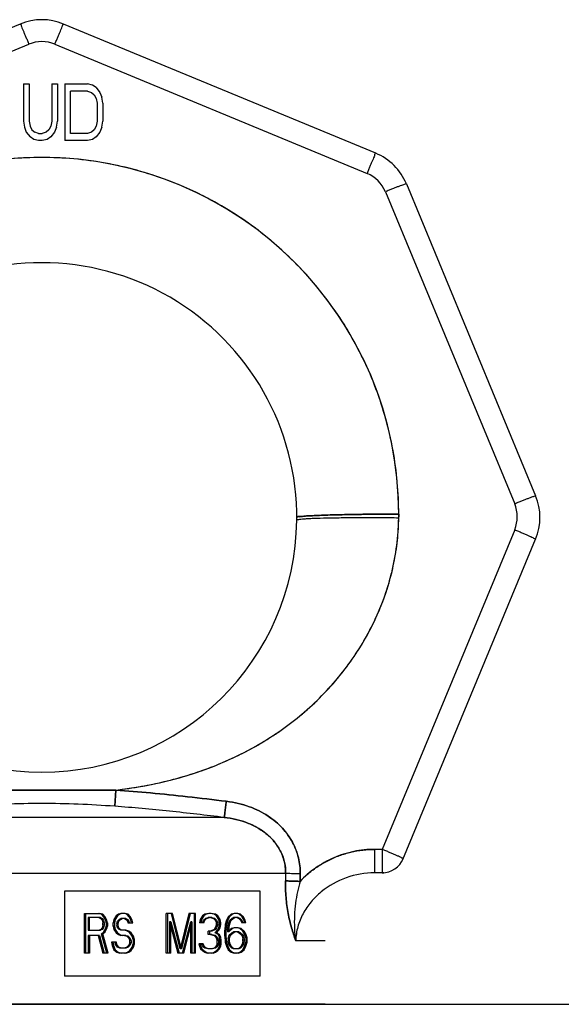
# Model space of a CAD drawing. Header units: millimetres. Extents: x 0 to 594, y 0 to 420.
# Tile 27 of 45: x 301.56 to 303.95, y 365.62 to 369.96. Entities that reach past the tile are written whole.
import ezdxf

# ---------------------------------------------------------------- set-up
doc = ezdxf.new("R2010")
doc.units = ezdxf.units.MM
doc.header["$LTSCALE"] = 32.67
doc.layers.get('0').update_dxf_attribs({"linetype": 'CONTINUOUS'})
doc.layers.add('001-M31079-X02', color=7, linetype='CONTINUOUS')

msp = doc.modelspace()

# ---------------------------------------------------------------- linework, layer by layer
at = {"color": 7, "linetype": 'Continuous'}
msp.add_line((292.99988, 365.61528), (345.14988, 365.61528), dxfattribs=at)
at = {"layer": '001-M31079-X02', "color": 9, "linetype": 'Continuous'}
for p, q in [((301.56671, 369.94456), (300.18905, 369.37391)), ((303.13572, 369.37391), (301.75806, 369.94456)), ((300.22732, 369.28482), (301.60498, 369.85547)), ((301.71979, 369.85547), (303.09745, 369.28482)), ((303.27101, 369.23861), (303.84166, 367.86095)), ((303.17863, 369.20364), (303.74927, 367.82598)), ((303.23738, 367.78013), (303.23735, 367.76858)), ((303.74927, 367.71118), (303.16457, 366.29958)), ((303.25571, 366.25499), (303.84166, 367.66961)), ((301.98367, 366.48968), (301.98886, 366.56129)), ((301.98886, 366.56129), (301.98367, 366.48968)), ((302.46733, 366.44028), (300.85744, 366.44028)), ((303.16457, 366.29958), (303.13066, 366.29958)), ((303.13066, 366.29958), (303.13066, 366.19628)), ((303.16457, 366.29958), (303.16457, 366.19628)), ((302.73794, 366.19336), (300.58682, 366.19336)), ((302.80187, 366.15821), (302.80248, 366.19089)), ((303.16457, 366.19628), (303.13066, 366.19628)), ((302.91238, 365.89628), (302.78282, 365.89628))]:
    msp.add_line(p, q, dxfattribs=at)
at = {"layer": '001-M31079-X02', "color": 7, "linetype": 'Continuous'}
for p, q in [((301.58105, 369.67978), (301.60605, 369.67978)), ((301.58105, 369.67978), (301.58105, 369.51489)), ((301.60605, 369.67978), (301.60605, 369.51489)), ((301.70605, 369.67978), (301.73105, 369.67978)), ((301.70605, 369.67978), (301.70605, 369.51489)), ((301.73105, 369.67978), (301.73105, 369.51489)), ((301.76438, 369.67978), (301.86438, 369.67978)), ((301.76438, 369.67978), (301.76438, 369.42978)), ((301.88522, 369.67446), (301.86438, 369.67978)), ((301.90188, 369.66383), (301.88522, 369.67446)), ((301.90188, 369.66383), (301.91855, 369.64255)), ((301.91855, 369.64255), (301.92688, 369.62127)), ((301.93105, 369.59468), (301.92688, 369.62127)), ((301.93105, 369.59468), (301.93105, 369.51489)), ((301.58105, 369.51489), (301.58522, 369.48829)), ((301.58522, 369.48829), (301.59355, 369.46702)), ((301.60605, 369.51489), (301.61022, 369.49361)), ((301.61022, 369.49361), (301.61855, 369.47766)), ((301.61855, 369.47766), (301.63105, 369.46702)), ((301.69355, 369.47766), (301.68105, 369.46702)), ((301.70188, 369.49361), (301.69355, 369.47766)), ((301.70605, 369.51489), (301.70188, 369.49361)), ((301.72688, 369.48829), (301.71855, 369.46702)), ((301.72688, 369.48829), (301.73105, 369.51489)), ((301.92688, 369.48829), (301.91855, 369.46702)), ((301.92688, 369.48829), (301.93105, 369.51489)), ((301.59355, 369.46702), (301.61022, 369.44574)), ((301.62688, 369.4351), (301.61022, 369.44574)), ((301.64772, 369.42978), (301.62688, 369.4351)), ((301.64772, 369.4617), (301.63105, 369.46702)), ((301.64772, 369.4617), (301.66438, 369.4617)), ((301.68105, 369.46702), (301.66438, 369.4617)), ((301.68522, 369.4351), (301.66438, 369.42978)), ((301.70188, 369.44574), (301.68522, 369.4351)), ((301.71855, 369.46702), (301.70188, 369.44574)), ((301.88522, 369.4351), (301.86438, 369.42978)), ((301.90188, 369.44574), (301.88522, 369.4351)), ((301.91855, 369.46702), (301.90188, 369.44574)), ((301.66438, 369.42978), (301.64772, 369.42978)), ((301.86438, 369.42978), (301.76438, 369.42978)), ((303.23732, 367.76281), (303.23738, 367.78013)), ((303.23729, 367.76281), (303.23737, 367.77435)), ((302.80248, 366.19089), (302.80209, 366.1582))]:
    msp.add_line(p, q, dxfattribs=at)
at = {"layer": '001-M31079-X02', "color": 6, "linetype": 'Continuous'}
for p, q in [((301.86438, 369.64787), (301.78938, 369.64787)), ((301.78938, 369.4617), (301.78938, 369.64787)), ((301.86438, 369.64787), (301.88105, 369.64255)), ((301.88105, 369.64255), (301.89355, 369.63191)), ((301.89355, 369.63191), (301.90188, 369.61595)), ((301.90188, 369.61595), (301.90605, 369.59468)), ((301.90605, 369.59468), (301.90605, 369.51489)), ((301.89355, 369.47766), (301.88105, 369.46702)), ((301.90188, 369.49361), (301.89355, 369.47766)), ((301.90605, 369.51489), (301.90188, 369.49361)), ((301.86438, 369.4617), (301.78938, 369.4617)), ((301.88105, 369.46702), (301.86438, 369.4617)), ((302.73794, 366.19336), (302.73734, 366.16068)), ((302.62568, 366.11528), (301.76238, 366.11528)), ((301.76238, 366.11528), (301.76238, 365.74028)), ((302.62568, 365.74028), (302.62568, 366.11528)), ((301.85086, 366.01653), (301.91873, 366.01653)), ((301.85086, 365.84153), (301.85086, 366.01653)), ((301.85664, 365.84153), (301.85664, 366.01653)), ((301.92131, 365.99792), (301.86639, 365.99792)), ((301.86639, 365.99792), (301.86639, 365.94207)), ((301.87216, 365.94207), (301.87216, 365.99792)), ((301.92589, 366.01281), (301.91295, 366.01653)), ((301.91554, 365.99792), (301.9233, 365.99419)), ((301.93166, 366.01281), (301.91873, 366.01653)), ((301.92131, 365.99792), (301.92907, 365.99419)), ((301.93166, 366.01281), (301.92589, 366.01281)), ((301.93624, 366.00164), (301.92589, 366.01281)), ((301.94201, 366.00164), (301.93166, 366.01281)), ((301.94201, 366.00164), (301.93624, 366.00164)), ((301.944, 365.98675), (301.93624, 366.00164)), ((301.94977, 365.98675), (301.94201, 366.00164)), ((301.99057, 366.00536), (301.98022, 365.99047)), ((301.99634, 366.00536), (301.98599, 365.99047)), ((302.00092, 366.01281), (301.99057, 366.00536)), ((301.99634, 366.00536), (301.99057, 366.00536)), ((302.00669, 366.01281), (301.99634, 366.00536)), ((302.01126, 366.01653), (302.00092, 366.01281)), ((302.00669, 366.01281), (302.00092, 366.01281)), ((302.01704, 366.01653), (302.00669, 366.01281)), ((302.02997, 366.01653), (302.01126, 366.01653)), ((302.03714, 366.01281), (302.0242, 366.01653)), ((302.04291, 366.01281), (302.02997, 366.01653)), ((302.04291, 366.01281), (302.03714, 366.01281)), ((302.04748, 366.00164), (302.03714, 366.01281)), ((302.05326, 366.00164), (302.04291, 366.01281)), ((302.05326, 366.00164), (302.04748, 366.00164)), ((302.05525, 365.98675), (302.04748, 366.00164)), ((302.06102, 365.98675), (302.05326, 366.00164)), ((302.23953, 366.01653), (302.21047, 366.01653)), ((302.21047, 365.84153), (302.21047, 366.01653)), ((302.21624, 366.01653), (302.21624, 365.84153)), ((302.27256, 365.86015), (302.23376, 366.01653)), ((302.27834, 365.86015), (302.23953, 366.01653)), ((302.31137, 366.01653), (302.27256, 365.86015)), ((302.31714, 366.01653), (302.27834, 365.86015)), ((302.34043, 366.01653), (302.31137, 366.01653)), ((302.33465, 366.01653), (302.33465, 365.84153)), ((302.34043, 365.84153), (302.34043, 366.01653)), ((302.37087, 366.00536), (302.36053, 365.99047)), ((302.37665, 366.00536), (302.3663, 365.99047)), ((302.38122, 366.01281), (302.37087, 366.00536)), ((302.37665, 366.00536), (302.37087, 366.00536)), ((302.38699, 366.01281), (302.37665, 366.00536)), ((302.39933, 366.01653), (302.38122, 366.01281)), ((302.38699, 366.01281), (302.38122, 366.01281)), ((302.38381, 365.99419), (302.39675, 365.99792)), ((302.4051, 366.01653), (302.38699, 366.01281)), ((302.38958, 365.99419), (302.40252, 365.99792)), ((302.41287, 365.99792), (302.39675, 365.99792)), ((302.41028, 366.01653), (302.39933, 366.01653)), ((302.42262, 366.01281), (302.40451, 366.01653)), ((302.40709, 365.99792), (302.42003, 365.99419)), ((302.42839, 366.01281), (302.41028, 366.01653)), ((302.41287, 365.99792), (302.4258, 365.99419)), ((302.42839, 366.01281), (302.42262, 366.01281)), ((302.43296, 366.00536), (302.42262, 366.01281)), ((302.43874, 366.00536), (302.42839, 366.01281)), ((302.43874, 366.00536), (302.43296, 366.00536)), ((302.44331, 365.99047), (302.43296, 366.00536)), ((302.44908, 365.99047), (302.43874, 366.00536)), ((302.48471, 366.00164), (302.47695, 365.98675)), ((302.49048, 366.00164), (302.48272, 365.98675)), ((302.49764, 366.01281), (302.48471, 366.00164)), ((302.49048, 366.00164), (302.48471, 366.00164)), ((302.50341, 366.01281), (302.49048, 366.00164)), ((302.51058, 366.01653), (302.49764, 366.01281)), ((302.50341, 366.01281), (302.49764, 366.01281)), ((302.50023, 365.99419), (302.50799, 365.99792)), ((302.51635, 366.01653), (302.50341, 366.01281)), ((302.506, 365.99419), (302.51376, 365.99792)), ((302.52929, 365.99792), (302.50799, 365.99792)), ((302.5267, 366.01653), (302.51058, 366.01653)), ((302.53386, 366.01281), (302.52093, 366.01653)), ((302.52351, 365.99792), (302.53127, 365.99419)), ((302.53963, 366.01281), (302.5267, 366.01653)), ((302.52929, 365.99792), (302.53705, 365.99419)), ((302.53963, 366.01281), (302.53386, 366.01281)), ((302.5468, 366.00164), (302.53386, 366.01281)), ((302.55257, 366.00164), (302.53963, 366.01281)), ((302.55257, 366.00164), (302.5468, 366.00164)), ((302.55456, 365.98675), (302.5468, 366.00164)), ((302.56033, 365.98675), (302.55257, 366.00164)), ((301.92907, 365.99419), (301.9233, 365.99419)), ((301.9233, 365.99419), (301.92848, 365.98675)), ((301.93425, 365.98675), (301.92848, 365.98675)), ((301.92848, 365.98675), (301.93106, 365.97558)), ((301.93106, 365.96441), (301.92848, 365.95324)), ((301.92907, 365.99419), (301.93425, 365.98675)), ((301.93684, 365.97558), (301.93106, 365.97558)), ((301.93106, 365.96441), (301.93106, 365.97558)), ((301.93684, 365.96441), (301.93106, 365.96441)), ((301.93425, 365.98675), (301.93684, 365.97558)), ((301.93684, 365.96441), (301.93425, 365.95324)), ((301.93684, 365.97558), (301.93684, 365.96441)), ((301.94977, 365.98675), (301.944, 365.98675)), ((301.94659, 365.97558), (301.944, 365.98675)), ((301.944, 365.94951), (301.94659, 365.96068)), ((301.95236, 365.97558), (301.94659, 365.97558)), ((301.94659, 365.97558), (301.94659, 365.96068)), ((301.95236, 365.96068), (301.94659, 365.96068)), ((301.95236, 365.97558), (301.94977, 365.98675)), ((301.94977, 365.94951), (301.95236, 365.96068)), ((301.95236, 365.97558), (301.95236, 365.96068)), ((301.98022, 365.99047), (301.97763, 365.97558)), ((301.9834, 365.97558), (301.97763, 365.97558)), ((301.97763, 365.96068), (301.97763, 365.97558)), ((301.9834, 365.96068), (301.97763, 365.96068)), ((301.97763, 365.96068), (301.98022, 365.94579)), ((301.98599, 365.99047), (301.98022, 365.99047)), ((301.98599, 365.99047), (301.9834, 365.97558)), ((301.9834, 365.97558), (301.9834, 365.96068)), ((301.9834, 365.96068), (301.98599, 365.94579)), ((301.99316, 365.97185), (301.99574, 365.98302)), ((301.99893, 365.97185), (301.99316, 365.97185)), ((301.99316, 365.97185), (301.99316, 365.96441)), ((301.99893, 365.96441), (301.99316, 365.96441)), ((301.99574, 365.95324), (301.99316, 365.96441)), ((301.99574, 365.98302), (302.0035, 365.99047)), ((302.00151, 365.98302), (301.99574, 365.98302)), ((301.99893, 365.97185), (302.00151, 365.98302)), ((301.99893, 365.96441), (301.99893, 365.97185)), ((302.00151, 365.95324), (301.99893, 365.96441)), ((302.00151, 365.98302), (302.00928, 365.99047)), ((302.0035, 365.99047), (302.01126, 365.99419)), ((302.00928, 365.99047), (302.0035, 365.99047)), ((302.00928, 365.99047), (302.01704, 365.99419)), ((302.03256, 365.99419), (302.01126, 365.99419)), ((302.02679, 365.99419), (302.03455, 365.99047)), ((302.03256, 365.99419), (302.04032, 365.99047)), ((302.04032, 365.99047), (302.03455, 365.99047)), ((302.03455, 365.99047), (302.03972, 365.98302)), ((302.0455, 365.98302), (302.03972, 365.98302)), ((302.03972, 365.98302), (302.04231, 365.97558)), ((302.04032, 365.99047), (302.0455, 365.98302)), ((302.04231, 365.97558), (302.0636, 365.97558)), ((302.0455, 365.98302), (302.04808, 365.97558)), ((302.06102, 365.98675), (302.05525, 365.98675)), ((302.05783, 365.97558), (302.05525, 365.98675)), ((302.0636, 365.97558), (302.06102, 365.98675)), ((302.23177, 365.9793), (302.226, 365.9793)), ((302.226, 365.9793), (302.226, 365.84153)), ((302.226, 365.9793), (302.26222, 365.84153)), ((302.23177, 365.84153), (302.23177, 365.9793)), ((302.23177, 365.9793), (302.26799, 365.84153)), ((302.28291, 365.84153), (302.31913, 365.9793)), ((302.28868, 365.84153), (302.3249, 365.9793)), ((302.3249, 365.9793), (302.31913, 365.9793)), ((302.31913, 365.84153), (302.31913, 365.9793)), ((302.3249, 365.9793), (302.3249, 365.84153)), ((302.36053, 365.99047), (302.35794, 365.97558)), ((302.37665, 365.97558), (302.35794, 365.97558)), ((302.3663, 365.99047), (302.36053, 365.99047)), ((302.3663, 365.99047), (302.36371, 365.97558)), ((302.37087, 365.97558), (302.37605, 365.98675)), ((302.37605, 365.98675), (302.38381, 365.99419)), ((302.38182, 365.98675), (302.37605, 365.98675)), ((302.37665, 365.97558), (302.38182, 365.98675)), ((302.38182, 365.98675), (302.38958, 365.99419)), ((302.38958, 365.99419), (302.38381, 365.99419)), ((302.4258, 365.99419), (302.42003, 365.99419)), ((302.42003, 365.99419), (302.42779, 365.98675)), ((302.4258, 365.99419), (302.43356, 365.98675)), ((302.43356, 365.98675), (302.42779, 365.98675)), ((302.42779, 365.98675), (302.43296, 365.97558)), ((302.43296, 365.96813), (302.42779, 365.95324)), ((302.43874, 365.97558), (302.43296, 365.97558)), ((302.43296, 365.96813), (302.43296, 365.97558)), ((302.43874, 365.96813), (302.43296, 365.96813)), ((302.43356, 365.98675), (302.43874, 365.97558)), ((302.43874, 365.96813), (302.43356, 365.95324)), ((302.43874, 365.97558), (302.43874, 365.96813)), ((302.44908, 365.99047), (302.44331, 365.99047)), ((302.4459, 365.97558), (302.44331, 365.99047)), ((302.44331, 365.95324), (302.4459, 365.96813)), ((302.45167, 365.97558), (302.4459, 365.97558)), ((302.4459, 365.97558), (302.4459, 365.96813)), ((302.45167, 365.96813), (302.4459, 365.96813)), ((302.45167, 365.97558), (302.44908, 365.99047)), ((302.44908, 365.95324), (302.45167, 365.96813)), ((302.45167, 365.96813), (302.45167, 365.97558)), ((302.47177, 365.96813), (302.46918, 365.94207)), ((302.47695, 365.98675), (302.47177, 365.96813)), ((302.47754, 365.96813), (302.47177, 365.96813)), ((302.47754, 365.96813), (302.47496, 365.94207)), ((302.48272, 365.98675), (302.47695, 365.98675)), ((302.48272, 365.98675), (302.47754, 365.96813)), ((302.48212, 365.94207), (302.48471, 365.96441)), ((302.48471, 365.96441), (302.48729, 365.97558)), ((302.49048, 365.96441), (302.48471, 365.96441)), ((302.48729, 365.97558), (302.49247, 365.98675)), ((302.49307, 365.97558), (302.48729, 365.97558)), ((302.48789, 365.94207), (302.49048, 365.96441)), ((302.49048, 365.96441), (302.49307, 365.97558)), ((302.49247, 365.98675), (302.50023, 365.99419)), ((302.49824, 365.98675), (302.49247, 365.98675)), ((302.49307, 365.97558), (302.49824, 365.98675)), ((302.49824, 365.98675), (302.506, 365.99419)), ((302.506, 365.99419), (302.50023, 365.99419)), ((302.53705, 365.99419), (302.53127, 365.99419)), ((302.53127, 365.99419), (302.53904, 365.98675)), ((302.53705, 365.99419), (302.54481, 365.98675)), ((302.54481, 365.98675), (302.53904, 365.98675)), ((302.53904, 365.98675), (302.54421, 365.97558)), ((302.56292, 365.97558), (302.54421, 365.97558)), ((302.54481, 365.98675), (302.54998, 365.97558)), ((302.56033, 365.98675), (302.55456, 365.98675)), ((302.55715, 365.97558), (302.55456, 365.98675)), ((302.56292, 365.97558), (302.56033, 365.98675)), ((301.86639, 365.94207), (301.92131, 365.94207)), ((301.91614, 365.91973), (301.86639, 365.91973)), ((301.86639, 365.91973), (301.86639, 365.84153)), ((301.87216, 365.91973), (301.87216, 365.84153)), ((301.91037, 365.91973), (301.93106, 365.84153)), ((301.9233, 365.94579), (301.91554, 365.94207)), ((301.91614, 365.91973), (301.93684, 365.84153)), ((301.92907, 365.94579), (301.92131, 365.94207)), ((301.92848, 365.95324), (301.9233, 365.94579)), ((301.92907, 365.94579), (301.9233, 365.94579)), ((301.92589, 365.92717), (301.93624, 365.93462)), ((301.93166, 365.92717), (301.92589, 365.92717)), ((301.94917, 365.84153), (301.92589, 365.92717)), ((301.93425, 365.95324), (301.92848, 365.95324)), ((301.93425, 365.95324), (301.92907, 365.94579)), ((301.93166, 365.92717), (301.94201, 365.93462)), ((301.95495, 365.84153), (301.93166, 365.92717)), ((301.93624, 365.93462), (301.944, 365.94951)), ((301.94201, 365.93462), (301.93624, 365.93462)), ((301.94201, 365.93462), (301.94977, 365.94951)), ((301.94977, 365.94951), (301.944, 365.94951)), ((301.98599, 365.94579), (301.98022, 365.94579)), ((301.98022, 365.94579), (301.99057, 365.9309)), ((301.98599, 365.94579), (301.99634, 365.9309)), ((301.99634, 365.9309), (301.99057, 365.9309)), ((301.99057, 365.9309), (302.00092, 365.92345)), ((302.00151, 365.95324), (301.99574, 365.95324)), ((302.0035, 365.94579), (301.99574, 365.95324)), ((301.99634, 365.9309), (302.00669, 365.92345)), ((302.00669, 365.92345), (302.00092, 365.92345)), ((302.00092, 365.92345), (302.01126, 365.91973)), ((302.00928, 365.94579), (302.00151, 365.95324)), ((302.00928, 365.94579), (302.0035, 365.94579)), ((302.01126, 365.94207), (302.0035, 365.94579)), ((302.00669, 365.92345), (302.01704, 365.91973)), ((302.01704, 365.94207), (302.00928, 365.94579)), ((302.03256, 365.94207), (302.01126, 365.94207)), ((302.03256, 365.91973), (302.01126, 365.91973)), ((302.03972, 365.93834), (302.02679, 365.94207)), ((302.02679, 365.91973), (302.03714, 365.916)), ((302.0455, 365.93834), (302.03256, 365.94207)), ((302.03256, 365.91973), (302.04291, 365.916)), ((302.04291, 365.916), (302.03714, 365.916)), ((302.03714, 365.916), (302.0449, 365.90855)), ((302.0455, 365.93834), (302.03972, 365.93834)), ((302.05007, 365.9309), (302.03972, 365.93834)), ((302.04291, 365.916), (302.05067, 365.90855)), ((302.05584, 365.9309), (302.0455, 365.93834)), ((302.05584, 365.9309), (302.05007, 365.9309)), ((302.06042, 365.916), (302.05007, 365.9309)), ((302.06619, 365.916), (302.05584, 365.9309)), ((302.06619, 365.916), (302.06042, 365.916)), ((302.06559, 365.90111), (302.06042, 365.916)), ((302.07137, 365.90111), (302.06619, 365.916)), ((302.41287, 365.93834), (302.39675, 365.93834)), ((302.39675, 365.92345), (302.39675, 365.93834)), ((302.41287, 365.92345), (302.39675, 365.92345)), ((302.40252, 365.93834), (302.40252, 365.92345)), ((302.42262, 365.94579), (302.40709, 365.93834)), ((302.40709, 365.92345), (302.42262, 365.91973)), ((302.42839, 365.94579), (302.41287, 365.93834)), ((302.41287, 365.92345), (302.42839, 365.91973)), ((302.42779, 365.95324), (302.42262, 365.94579)), ((302.42839, 365.94579), (302.42262, 365.94579)), ((302.42839, 365.91973), (302.42262, 365.91973)), ((302.42262, 365.91973), (302.43038, 365.91228)), ((302.43356, 365.95324), (302.42779, 365.95324)), ((302.42779, 365.9309), (302.43814, 365.94207)), ((302.43356, 365.9309), (302.42779, 365.9309)), ((302.44073, 365.92345), (302.42779, 365.9309)), ((302.43356, 365.95324), (302.42839, 365.94579)), ((302.42839, 365.91973), (302.43615, 365.91228)), ((302.43615, 365.91228), (302.43038, 365.91228)), ((302.43038, 365.91228), (302.43555, 365.89738)), ((302.43356, 365.9309), (302.44391, 365.94207)), ((302.4465, 365.92345), (302.43356, 365.9309)), ((302.43615, 365.91228), (302.44132, 365.89738)), ((302.43814, 365.94207), (302.44331, 365.95324)), ((302.44391, 365.94207), (302.43814, 365.94207)), ((302.4465, 365.92345), (302.44073, 365.92345)), ((302.4459, 365.91228), (302.44073, 365.92345)), ((302.44908, 365.95324), (302.44331, 365.95324)), ((302.44391, 365.94207), (302.44908, 365.95324)), ((302.45167, 365.91228), (302.4459, 365.91228)), ((302.44849, 365.89738), (302.4459, 365.91228)), ((302.45167, 365.91228), (302.4465, 365.92345)), ((302.45426, 365.89738), (302.45167, 365.91228)), ((302.47496, 365.94207), (302.46918, 365.94207)), ((302.46918, 365.916), (302.46918, 365.94207)), ((302.47496, 365.916), (302.46918, 365.916)), ((302.46918, 365.916), (302.47177, 365.88994)), ((302.47496, 365.94207), (302.47496, 365.916)), ((302.47496, 365.916), (302.47754, 365.88994)), ((302.49764, 365.94951), (302.48212, 365.93462)), ((302.48789, 365.94207), (302.48212, 365.94207)), ((302.48212, 365.94207), (302.48212, 365.93462)), ((302.48789, 365.93462), (302.48212, 365.93462)), ((302.48471, 365.90483), (302.48729, 365.916)), ((302.48729, 365.916), (302.49247, 365.92345)), ((302.49307, 365.916), (302.48729, 365.916)), ((302.50341, 365.94951), (302.48789, 365.93462)), ((302.48789, 365.93462), (302.48789, 365.94207)), ((302.49048, 365.90483), (302.49307, 365.916)), ((302.49247, 365.92345), (302.50023, 365.9309)), ((302.49824, 365.92345), (302.49247, 365.92345)), ((302.49307, 365.916), (302.49824, 365.92345)), ((302.51058, 365.95324), (302.49764, 365.94951)), ((302.50341, 365.94951), (302.49764, 365.94951)), ((302.49824, 365.92345), (302.506, 365.9309)), ((302.50023, 365.9309), (302.50799, 365.93462)), ((302.506, 365.9309), (302.50023, 365.9309)), ((302.51635, 365.95324), (302.50341, 365.94951)), ((302.506, 365.9309), (302.51376, 365.93462)), ((302.53187, 365.93462), (302.50799, 365.93462)), ((302.52929, 365.95324), (302.51058, 365.95324)), ((302.53645, 365.94951), (302.52351, 365.95324)), ((302.5261, 365.93462), (302.53386, 365.9309)), ((302.54222, 365.94951), (302.52929, 365.95324)), ((302.53187, 365.93462), (302.53963, 365.9309)), ((302.53963, 365.9309), (302.53386, 365.9309)), ((302.53386, 365.9309), (302.54162, 365.92345)), ((302.54222, 365.94951), (302.53645, 365.94951)), ((302.54938, 365.93834), (302.53645, 365.94951)), ((302.53963, 365.9309), (302.5474, 365.92345)), ((302.5474, 365.92345), (302.54162, 365.92345)), ((302.54162, 365.92345), (302.5468, 365.916)), ((302.55516, 365.93834), (302.54222, 365.94951)), ((302.55257, 365.916), (302.5468, 365.916)), ((302.5468, 365.916), (302.54938, 365.90483)), ((302.5474, 365.92345), (302.55257, 365.916)), ((302.54938, 365.93834), (302.55516, 365.93834)), ((302.55715, 365.92717), (302.54938, 365.93834)), ((302.55257, 365.916), (302.55516, 365.90483)), ((302.56292, 365.92717), (302.55516, 365.93834)), ((302.56292, 365.92717), (302.55715, 365.92717)), ((302.56232, 365.90855), (302.55715, 365.92717)), ((302.56809, 365.90855), (302.56292, 365.92717)), ((301.99117, 365.88994), (301.96987, 365.88994)), ((301.96987, 365.88994), (301.97246, 365.87504)), ((301.97823, 365.87504), (301.97246, 365.87504)), ((301.97246, 365.87504), (301.98022, 365.85643)), ((301.97564, 365.88994), (301.97823, 365.87504)), ((301.97823, 365.87504), (301.98599, 365.85643)), ((301.98798, 365.87877), (301.98539, 365.88994)), ((301.99375, 365.87877), (301.98798, 365.87877)), ((301.99574, 365.8676), (301.98798, 365.87877)), ((301.99375, 365.87877), (301.99117, 365.88994)), ((302.00151, 365.8676), (301.99375, 365.87877)), ((302.00151, 365.8676), (301.99574, 365.8676)), ((302.00609, 365.86387), (301.99574, 365.8676)), ((302.01186, 365.86387), (302.00151, 365.8676)), ((302.03714, 365.8676), (302.02679, 365.86387)), ((302.04291, 365.8676), (302.03256, 365.86387)), ((302.0449, 365.87504), (302.03714, 365.8676)), ((302.04291, 365.8676), (302.03714, 365.8676)), ((302.05067, 365.87504), (302.04291, 365.8676)), ((302.05067, 365.90855), (302.0449, 365.90855)), ((302.0449, 365.90855), (302.05007, 365.89738)), ((302.05007, 365.88621), (302.0449, 365.87504)), ((302.05067, 365.87504), (302.0449, 365.87504)), ((302.05584, 365.89738), (302.05007, 365.89738)), ((302.05007, 365.88621), (302.05007, 365.89738)), ((302.05584, 365.88621), (302.05007, 365.88621)), ((302.05007, 365.8527), (302.06042, 365.8676)), ((302.05067, 365.90855), (302.05584, 365.89738)), ((302.05584, 365.88621), (302.05067, 365.87504)), ((302.05584, 365.89738), (302.05584, 365.88621)), ((302.05584, 365.8527), (302.06619, 365.8676)), ((302.06042, 365.8676), (302.06559, 365.88249)), ((302.06619, 365.8676), (302.06042, 365.8676)), ((302.07137, 365.90111), (302.06559, 365.90111)), ((302.06559, 365.90111), (302.06559, 365.88249)), ((302.07137, 365.88249), (302.06559, 365.88249)), ((302.06619, 365.8676), (302.07137, 365.88249)), ((302.07137, 365.88249), (302.07137, 365.90111)), ((302.37406, 365.88249), (302.35535, 365.88249)), ((302.35535, 365.88249), (302.35794, 365.87132)), ((302.36371, 365.87132), (302.35794, 365.87132)), ((302.35794, 365.87132), (302.36311, 365.86015)), ((302.36112, 365.88249), (302.36371, 365.87132)), ((302.36371, 365.87132), (302.36888, 365.86015)), ((302.37087, 365.87504), (302.36829, 365.88249)), ((302.37665, 365.87504), (302.37087, 365.87504)), ((302.37605, 365.8676), (302.37087, 365.87504)), ((302.37665, 365.87504), (302.37406, 365.88249)), ((302.38182, 365.8676), (302.37605, 365.8676)), ((302.38122, 365.86387), (302.37605, 365.8676)), ((302.38182, 365.8676), (302.37665, 365.87504)), ((302.38699, 365.86387), (302.38182, 365.8676)), ((302.42779, 365.8676), (302.42262, 365.86387)), ((302.43296, 365.87504), (302.42779, 365.8676)), ((302.43356, 365.8676), (302.42779, 365.8676)), ((302.43356, 365.8676), (302.42839, 365.86387)), ((302.43555, 365.88249), (302.43296, 365.87504)), ((302.43874, 365.87504), (302.43296, 365.87504)), ((302.43874, 365.87504), (302.43356, 365.8676)), ((302.44132, 365.89738), (302.43555, 365.89738)), ((302.43555, 365.88249), (302.43555, 365.89738)), ((302.44132, 365.88249), (302.43555, 365.88249)), ((302.44132, 365.88249), (302.43874, 365.87504)), ((302.44073, 365.86015), (302.4459, 365.87132)), ((302.44132, 365.89738), (302.44132, 365.88249)), ((302.4459, 365.87132), (302.44849, 365.88249)), ((302.4459, 365.87132), (302.45167, 365.87132)), ((302.4465, 365.86015), (302.45167, 365.87132)), ((302.45426, 365.89738), (302.44849, 365.89738)), ((302.44849, 365.89738), (302.44849, 365.88249)), ((302.45426, 365.88249), (302.44849, 365.88249)), ((302.45167, 365.87132), (302.45426, 365.88249)), ((302.45426, 365.88249), (302.45426, 365.89738)), ((302.47754, 365.88994), (302.47177, 365.88994)), ((302.47177, 365.88994), (302.47695, 365.87132)), ((302.48272, 365.87132), (302.47695, 365.87132)), ((302.47695, 365.87132), (302.48471, 365.85643)), ((302.47754, 365.88994), (302.48272, 365.87132)), ((302.48272, 365.87132), (302.49048, 365.85643)), ((302.49048, 365.90483), (302.48471, 365.90483)), ((302.48471, 365.90483), (302.48471, 365.89366)), ((302.49048, 365.89366), (302.48471, 365.89366)), ((302.48729, 365.88249), (302.48471, 365.89366)), ((302.49307, 365.88249), (302.48729, 365.88249)), ((302.49247, 365.87132), (302.48729, 365.88249)), ((302.49048, 365.89366), (302.49048, 365.90483)), ((302.49307, 365.88249), (302.49048, 365.89366)), ((302.49824, 365.87132), (302.49247, 365.87132)), ((302.50023, 365.86387), (302.49247, 365.87132)), ((302.49824, 365.87132), (302.49307, 365.88249)), ((302.506, 365.86387), (302.49824, 365.87132)), ((302.54162, 365.87132), (302.53386, 365.86387)), ((302.5474, 365.87132), (302.53963, 365.86387)), ((302.5468, 365.88249), (302.54162, 365.87132)), ((302.5474, 365.87132), (302.54162, 365.87132)), ((302.54938, 365.89366), (302.5468, 365.88249)), ((302.55257, 365.88249), (302.5468, 365.88249)), ((302.55257, 365.88249), (302.5474, 365.87132)), ((302.54938, 365.90483), (302.55516, 365.90483)), ((302.54938, 365.89366), (302.54938, 365.90483)), ((302.55516, 365.89366), (302.54938, 365.89366)), ((302.54938, 365.85643), (302.55715, 365.87132)), ((302.55516, 365.89366), (302.55257, 365.88249)), ((302.55516, 365.90483), (302.55516, 365.89366)), ((302.55516, 365.85643), (302.56292, 365.87132)), ((302.55715, 365.87132), (302.56232, 365.88994)), ((302.56292, 365.87132), (302.55715, 365.87132)), ((302.56809, 365.90855), (302.56232, 365.90855)), ((302.56232, 365.90855), (302.56232, 365.88994)), ((302.56809, 365.88994), (302.56232, 365.88994)), ((302.56292, 365.87132), (302.56809, 365.88994)), ((302.56809, 365.88994), (302.56809, 365.90855)), ((301.87216, 365.84153), (301.85086, 365.84153)), ((301.95495, 365.84153), (301.93106, 365.84153)), ((301.98599, 365.85643), (301.98022, 365.85643)), ((301.98022, 365.85643), (301.99316, 365.84526)), ((301.98599, 365.85643), (301.99893, 365.84526)), ((301.99893, 365.84526), (301.99316, 365.84526)), ((301.99316, 365.84526), (302.00609, 365.84153)), ((301.99893, 365.84526), (302.01186, 365.84153)), ((302.03256, 365.86387), (302.00609, 365.86387)), ((302.03256, 365.84153), (302.00609, 365.84153)), ((302.02679, 365.84153), (302.03972, 365.84526)), ((302.03256, 365.84153), (302.0455, 365.84526)), ((302.03972, 365.84526), (302.05007, 365.8527)), ((302.0455, 365.84526), (302.03972, 365.84526)), ((302.0455, 365.84526), (302.05584, 365.8527)), ((302.05584, 365.8527), (302.05007, 365.8527)), ((302.23177, 365.84153), (302.21047, 365.84153)), ((302.28868, 365.84153), (302.26222, 365.84153)), ((302.27834, 365.86015), (302.27256, 365.86015)), ((302.34043, 365.84153), (302.31913, 365.84153)), ((302.36888, 365.86015), (302.36311, 365.86015)), ((302.36311, 365.86015), (302.37087, 365.8527)), ((302.36888, 365.86015), (302.37665, 365.8527)), ((302.37665, 365.8527), (302.37087, 365.8527)), ((302.37087, 365.8527), (302.38122, 365.84526)), ((302.37665, 365.8527), (302.38699, 365.84526)), ((302.38699, 365.86387), (302.38122, 365.86387)), ((302.39416, 365.86015), (302.38122, 365.86387)), ((302.38699, 365.84526), (302.38122, 365.84526)), ((302.38122, 365.84526), (302.39157, 365.84153)), ((302.39993, 365.86015), (302.38699, 365.86387)), ((302.38699, 365.84526), (302.39734, 365.84153)), ((302.41804, 365.84153), (302.39157, 365.84153)), ((302.41545, 365.86015), (302.39416, 365.86015)), ((302.42262, 365.86387), (302.40968, 365.86015)), ((302.41227, 365.84153), (302.42262, 365.84526)), ((302.42839, 365.86387), (302.41545, 365.86015)), ((302.41804, 365.84153), (302.42839, 365.84526)), ((302.42839, 365.86387), (302.42262, 365.86387)), ((302.42262, 365.84526), (302.43296, 365.8527)), ((302.42839, 365.84526), (302.42262, 365.84526)), ((302.42839, 365.84526), (302.43874, 365.8527)), ((302.43296, 365.8527), (302.44073, 365.86015)), ((302.43874, 365.8527), (302.43296, 365.8527)), ((302.43874, 365.8527), (302.4465, 365.86015)), ((302.4465, 365.86015), (302.44073, 365.86015)), ((302.49048, 365.85643), (302.48471, 365.85643)), ((302.48471, 365.85643), (302.49764, 365.84526)), ((302.49048, 365.85643), (302.50341, 365.84526)), ((302.50341, 365.84526), (302.49764, 365.84526)), ((302.49764, 365.84526), (302.51058, 365.84153)), ((302.506, 365.86387), (302.50023, 365.86387)), ((302.50799, 365.86015), (302.50023, 365.86387)), ((302.50341, 365.84526), (302.51635, 365.84153)), ((302.51376, 365.86015), (302.506, 365.86387)), ((302.53187, 365.86015), (302.50799, 365.86015)), ((302.52929, 365.84153), (302.51058, 365.84153)), ((302.52351, 365.84153), (302.53645, 365.84526)), ((302.53386, 365.86387), (302.5261, 365.86015)), ((302.52929, 365.84153), (302.54222, 365.84526)), ((302.53963, 365.86387), (302.53187, 365.86015)), ((302.53963, 365.86387), (302.53386, 365.86387)), ((302.53645, 365.84526), (302.54938, 365.85643)), ((302.54222, 365.84526), (302.53645, 365.84526)), ((302.54222, 365.84526), (302.55516, 365.85643)), ((302.55516, 365.85643), (302.54938, 365.85643)), ((302.62568, 365.74028), (301.76238, 365.74028)), ((302.91238, 365.61528), (300.41238, 365.61528))]:
    msp.add_line(p, q, dxfattribs=at)
at = {"layer": '001-M31079-X02', "color": 9, "linetype": 'Continuous'}
for centre, radius, start, end in [((301.66238, 369.71359), 0.25, 67.5, 112.5), ((301.66238, 369.71687), 0.15002, 67.50271, 112.49729), ((303.04004, 369.14294), 0.25, 22.5, 67.5), ((303.04003, 369.14623), 0.15002, 22.50268, 67.49732), ((303.61067, 367.76858), 0.15002, 337.50268, 22.49732), ((303.61069, 367.76528), 0.25, 337.5, 22.5), ((301.66238, 367.76528), 1.125, 180.6298, 359.3702), ((301.66239, 504.37431), 137.81341, 269.8642651, 270.1357278), ((303.16457, 366.29628), 0.1, 270, 337.5)]:
    msp.add_arc(centre, radius, start, end, dxfattribs=at)
at = {"layer": '001-M31079-X02', "color": 7, "linetype": 'Continuous'}
msp.add_arc((301.66238, 367.78013), 1.575, 0, 179.99999, dxfattribs=at)
at = {"layer": '001-M31079-X02', "color": 6, "linetype": 'Continuous'}
msp.add_arc((301.66238, 367.76528), 1.125, 359.3702, 180.6298, dxfattribs=at)
at = {"layer": '001-M31079-X02', "color": 9, "linetype": 'Continuous'}
for points, knots in [([(301.56671, 369.94456), (301.57069, 369.94621), (301.57113, 369.93204), (301.57658, 369.92391), (301.58096, 369.91234), (301.5864, 369.89999), (301.59227, 369.88593), (301.59854, 369.87097), (301.60281, 369.8607), (301.60498, 369.85547)], [0, 0, 0, 0, 0.1331224, 0.2325299, 0.3552735, 0.497769, 0.6558542, 0.8249108, 1, 1, 1, 1]), ([(301.71979, 369.85547), (301.72195, 369.8607), (301.72622, 369.87097), (301.7325, 369.88593), (301.73837, 369.89999), (301.74381, 369.91234), (301.74819, 369.92391), (301.75363, 369.93204), (301.75408, 369.94621), (301.75806, 369.94456)], [0, 0, 0, 0, 0.1750813, 0.3441393, 0.5022259, 0.6447228, 0.7674676, 0.8668761, 1, 1, 1, 1]), ([(303.23738, 367.78013), (303.23741, 367.82724), (303.23314, 367.92153), (303.21415, 368.06179), (303.18264, 368.1998), (303.13888, 368.33443), (303.08324, 368.46458), (303.01615, 368.58921), (302.93816, 368.70732), (302.8499, 368.81796), (302.75209, 368.92023), (302.64551, 369.01332), (302.53102, 369.09647), (302.40954, 369.16903), (302.28206, 369.2304), (302.1496, 369.2801), (302.01322, 369.31772), (301.87402, 369.34298), (301.73312, 369.35565), (301.59165, 369.35565), (301.45075, 369.34298), (301.31155, 369.31772), (301.17517, 369.2801), (301.04271, 369.2304), (300.91522, 369.16903), (300.79375, 369.09647), (300.67926, 369.01332), (300.57268, 368.92023), (300.47486, 368.81795), (300.38661, 368.70732), (300.30862, 368.58921), (300.24153, 368.46458), (300.18588, 368.33442), (300.14213, 368.1998), (300.11062, 368.06179), (300.09163, 367.92153), (300.08737, 367.82724), (300.0874, 367.78013)], [0, 0, 0, 0, 0.0285751, 0.0571563, 0.0857369, 0.1143165, 0.142895, 0.1714722, 0.2000478, 0.2286217, 0.257194, 0.2857645, 0.3143333, 0.3429005, 0.3714663, 0.4000308, 0.4285943, 0.457157, 0.4857193, 0.5142815, 0.5428437, 0.5714065, 0.59997, 0.6285345, 0.6571003, 0.6856675, 0.7142363, 0.7428068, 0.771379, 0.799953, 0.8285286, 0.8571058, 0.8856843, 0.9142639, 0.9428445, 0.9714257, 1, 1, 1, 1]), ([(303.13572, 369.37391), (303.13174, 369.37556), (303.13129, 369.36139), (303.12585, 369.35326), (303.12147, 369.34169), (303.11603, 369.32935), (303.11016, 369.31528), (303.10389, 369.30033), (303.09962, 369.29005), (303.09745, 369.28482)], [0, 0, 0, 0, 0.1331219, 0.2325292, 0.3552726, 0.4977681, 0.6558533, 0.8249103, 1, 1, 1, 1]), ([(303.27101, 369.23861), (303.27025, 369.24047), (303.26402, 369.23611), (303.25771, 369.23515), (303.24815, 369.23118), (303.23705, 369.22714), (303.224, 369.222), (303.20966, 369.21631), (303.19437, 369.21012), (303.18393, 369.20584), (303.17863, 369.20364)], [0, 0, 0, 0, 0.0609393, 0.1344598, 0.2341718, 0.357122, 0.4996483, 0.6574986, 0.8259596, 1, 1, 1, 1]), ([(303.74927, 367.82598), (303.75457, 367.82818), (303.76501, 367.83246), (303.7803, 367.83865), (303.79464, 367.84434), (303.80769, 367.84948), (303.8188, 367.85352), (303.82836, 367.85749), (303.83466, 367.85845), (303.84089, 367.86281), (303.84166, 367.86095)], [0, 0, 0, 0, 0.1740424, 0.3425047, 0.5003554, 0.6428815, 0.7658309, 0.865542, 0.9390616, 1, 1, 1, 1]), ([(302.78725, 367.76528), (302.78725, 367.76977), (302.8032, 367.76785), (302.81681, 367.77121), (302.83926, 367.77207), (302.86556, 367.77378), (302.89796, 367.77506), (302.9352, 367.77634), (302.97749, 367.77745), (303.02393, 367.77839), (303.07404, 367.77915), (303.12713, 367.77971), (303.18192, 367.78005), (303.21901, 367.78013), (303.23738, 367.78013)], [0, 0, 0, 0, 0.0298199, 0.0648109, 0.1116297, 0.1714972, 0.2431612, 0.326316, 0.4197782, 0.5245024, 0.6354291, 0.7532157, 0.8777236, 1, 1, 1, 1]), ([(303.23738, 367.78013), (303.21945, 367.78013), (303.18363, 367.78006), (303.13093, 367.77974), (303.08031, 367.77923), (303.03234, 367.77854), (302.98719, 367.77766), (302.94499, 367.77662), (302.90671, 367.77538), (302.87248, 367.77411), (302.84404, 367.77234), (302.81941, 367.77151), (302.80458, 367.76785), (302.78726, 367.7701), (302.78726, 367.76528)], [0, 0, 0, 0, 0.1193254, 0.2383224, 0.3506822, 0.4561352, 0.557526, 0.6512341, 0.7368794, 0.8126979, 0.8780465, 0.9297211, 0.9679615, 1, 1, 1, 1]), ([(301.98886, 366.56129), (302.06504, 366.57043), (302.21704, 366.59703), (302.43852, 366.66749), (302.64824, 366.77213), (302.83905, 366.91213), (303.00292, 367.08628), (303.13117, 367.29101), (303.21524, 367.51959), (303.2364, 367.68171), (303.23729, 367.76281)], [0, 0, 0, 0, 0.1215824, 0.2438177, 0.3669948, 0.4913119, 0.6168679, 0.7436485, 0.8714864, 1, 1, 1, 1]), ([(303.23729, 367.76281), (303.21015, 367.76311), (303.15521, 367.76355), (303.07345, 367.76369), (302.99482, 367.76325), (302.92444, 367.76221), (302.8731, 367.76081), (302.83957, 367.75933), (302.82068, 367.75821), (302.8065, 367.75707), (302.79597, 367.75583), (302.79081, 367.75477), (302.78732, 367.75368), (302.78732, 367.75292)], [0, 0, 0, 0, 0.180599, 0.3656479, 0.544134, 0.7039227, 0.8341518, 0.8857122, 0.9275624, 0.9595199, 0.981825, 0.9949423, 1, 1, 1, 1]), ([(303.74927, 367.71118), (303.75467, 367.70895), (303.76529, 367.70452), (303.78081, 367.69795), (303.79533, 367.69169), (303.80854, 367.68596), (303.81956, 367.68083), (303.82942, 367.67676), (303.83471, 367.67287), (303.84245, 367.67153), (303.84166, 367.66961)], [0, 0, 0, 0, 0.1728033, 0.34067, 0.4984139, 0.6411715, 0.7645444, 0.8647376, 0.9386853, 1, 1, 1, 1]), ([(301.98886, 366.56129), (301.91458, 366.56146), (301.77121, 366.56078), (301.55356, 366.56078), (301.41018, 366.56146), (301.33591, 366.56129)], [0, 0, 0, 0, 0.3412552, 0.6587497, 1, 1, 1, 1]), ([(302.47642, 366.51189), (302.41924, 366.51898), (302.30792, 366.53203), (302.14542, 366.54892), (302.04002, 366.55763), (301.98886, 366.56129)], [0, 0, 0, 0, 0.3526804, 0.6860168, 1, 1, 1, 1]), ([(301.98367, 366.48968), (301.93009, 366.4935), (301.82306, 366.49985), (301.66238, 366.50339), (301.5017, 366.49985), (301.39468, 366.4935), (301.34109, 366.48968)], [0, 0, 0, 0, 0.250568, 0.5, 0.7494317, 1, 1, 1, 1]), ([(302.46733, 366.44028), (302.38679, 366.45024), (302.22581, 366.46904), (302.06439, 366.48394), (301.98367, 366.48968)], [0, 0, 0, 0, 0.5007126, 1, 1, 1, 1]), ([(302.47642, 366.51189), (302.47538, 366.50348), (302.47337, 366.48735), (302.4707, 366.46578), (302.46866, 366.45032), (302.46771, 366.44258), (302.46733, 366.44028)], [0, 0, 0, 0, 0.3518471, 0.6759619, 0.9030792, 1, 1, 1, 1]), ([(302.46733, 366.44028), (302.46771, 366.44258), (302.46866, 366.45032), (302.4707, 366.46578), (302.47337, 366.48735), (302.47538, 366.50348), (302.47642, 366.51189)], [0, 0, 0, 0, 0.0969186, 0.3240354, 0.6481512, 1, 1, 1, 1]), ([(302.80248, 366.19089), (302.80274, 366.20265), (302.80168, 366.22647), (302.79551, 366.26196), (302.7847, 366.29695), (302.7692, 366.33088), (302.74905, 366.36333), (302.72422, 366.39395), (302.69467, 366.42231), (302.66036, 366.44798), (302.62125, 366.47046), (302.5773, 366.4892), (302.52862, 366.50365), (302.49423, 366.50964), (302.47642, 366.51189)], [0, 0, 0, 0, 0.0702781, 0.1419132, 0.2145614, 0.2884251, 0.3640523, 0.4421185, 0.5232399, 0.6080708, 0.6973822, 0.7920047, 0.8927559, 1, 1, 1, 1]), ([(302.73794, 366.19336), (302.73818, 366.20309), (302.73724, 366.22271), (302.73155, 366.25183), (302.72155, 366.28038), (302.70716, 366.30802), (302.68826, 366.33443), (302.66467, 366.35923), (302.63616, 366.38203), (302.60243, 366.40231), (302.56309, 366.4195), (302.51757, 366.4329), (302.48475, 366.43835), (302.46733, 366.44028)], [0, 0, 0, 0, 0.0724086, 0.1456035, 0.2201134, 0.2968236, 0.3767613, 0.4610229, 0.5508279, 0.6476251, 0.7531193, 0.8694886, 1, 1, 1, 1]), ([(302.46733, 366.44028), (302.5018, 366.43647), (302.55304, 366.42512), (302.61533, 366.3959), (302.65706, 366.36698), (302.69221, 366.33111), (302.71884, 366.28906), (302.73516, 366.24239), (302.73833, 366.20961), (302.73794, 366.19336)], [0, 0, 0, 0, 0.2584749, 0.3855091, 0.5109193, 0.6347901, 0.7573313, 0.8788877, 1, 1, 1, 1]), ([(302.80188, 366.15825), (302.81358, 366.1707), (302.83875, 366.19444), (302.88066, 366.22562), (302.92645, 366.25203), (302.97524, 366.27307), (303.02613, 366.28832), (303.07817, 366.29752), (303.11324, 366.29958), (303.13066, 366.29958)], [0, 0, 0, 0, 0.1394068, 0.2815473, 0.4252728, 0.5697525, 0.714131, 0.8578161, 1, 1, 1, 1]), ([(303.25696, 366.25801), (303.25775, 366.25993), (303.25, 366.26127), (303.2447, 366.26517), (303.23484, 366.26923), (303.22382, 366.27436), (303.21061, 366.2801), (303.1961, 366.28636), (303.18058, 366.29292), (303.16996, 366.29735), (303.16457, 366.29958)], [0, 0, 0, 0, 0.0613375, 0.1354838, 0.235635, 0.3589016, 0.5017371, 0.6594603, 0.8273488, 1, 1, 1, 1]), ([(302.80248, 366.19089), (302.79592, 366.19102), (302.78323, 366.19132), (302.76544, 366.1919), (302.75048, 366.19256), (302.74166, 366.19308), (302.73794, 366.19336)], [0, 0, 0, 0, 0.3045025, 0.5896002, 0.8269193, 1, 1, 1, 1]), ([(303.13066, 366.19628), (303.08843, 366.19628), (303.00332, 366.18113), (302.90943, 366.12815), (302.84903, 366.06865), (302.81327, 366.01645), (302.78955, 365.95828), (302.78331, 365.91688), (302.78282, 365.89628)], [0, 0, 0, 0, 0.2514303, 0.5032722, 0.6289718, 0.7537149, 0.8773137, 1, 1, 1, 1]), ([(302.78282, 365.89628), (302.77604, 365.91487), (302.76302, 365.95451), (302.74804, 366.01815), (302.73855, 366.08774), (302.73689, 366.13606), (302.73734, 366.16068)], [0, 0, 0, 0, 0.2200448, 0.4635047, 0.7260833, 1, 1, 1, 1]), ([(302.73734, 366.16068), (302.73689, 366.13605), (302.73855, 366.08774), (302.74804, 366.01814), (302.76302, 365.9545), (302.77604, 365.91487), (302.78282, 365.89628)], [0, 0, 0, 0, 0.2739166, 0.5364953, 0.7799553, 1, 1, 1, 1]), ([(302.80184, 366.15821), (302.79555, 366.15833), (302.78317, 366.15862), (302.76558, 366.15919), (302.75037, 366.15985), (302.74124, 366.16039), (302.73734, 366.16068)], [0, 0, 0, 0, 0.2925118, 0.5751857, 0.8183191, 1, 1, 1, 1]), ([(302.73734, 366.16068), (302.74124, 366.16039), (302.75037, 366.15985), (302.76558, 366.15919), (302.78317, 366.15862), (302.79555, 366.15833), (302.80184, 366.15821)], [0, 0, 0, 0, 0.1816836, 0.4248177, 0.7074907, 1, 1, 1, 1]), ([(302.80184, 366.15821), (302.79757, 366.14303), (302.78965, 366.11118), (302.78114, 366.06081), (302.77628, 366.00683), (302.77621, 365.95137), (302.77992, 365.91433), (302.78282, 365.89628)], [0, 0, 0, 0, 0.1787706, 0.3718637, 0.5788331, 0.7926714, 1, 1, 1, 1])]:
    msp.add_open_spline(points, degree=3, knots=knots, dxfattribs=at)
at = {"layer": '001-M31079-X02', "color": 7, "linetype": 'Continuous'}
for points, knots in [([(303.23738, 367.78013), (303.23738, 367.82724), (303.23315, 367.92153), (303.21414, 368.06179), (303.18264, 368.1998), (303.13888, 368.33443), (303.08324, 368.46458), (303.01615, 368.58921), (302.93816, 368.70732), (302.8499, 368.81796), (302.75209, 368.92023), (302.64551, 369.01332), (302.53102, 369.09647), (302.40954, 369.16903), (302.28206, 369.2304), (302.1496, 369.2801), (302.01322, 369.31772), (301.87402, 369.34298), (301.73312, 369.35565), (301.59165, 369.35565), (301.45075, 369.34298), (301.31155, 369.31772), (301.17517, 369.2801), (301.04271, 369.2304), (300.91522, 369.16903), (300.79375, 369.09647), (300.67926, 369.01332), (300.57268, 368.92023), (300.47486, 368.81795), (300.38661, 368.70732), (300.30862, 368.58921), (300.24153, 368.46458), (300.18588, 368.33442), (300.14213, 368.1998), (300.11062, 368.06179), (300.09161, 367.92153), (300.0874, 367.82724), (300.0874, 367.78013)], [0, 0, 0, 0, 0.0285752, 0.0571563, 0.0857369, 0.1143165, 0.142895, 0.1714722, 0.2000478, 0.2286217, 0.257194, 0.2857645, 0.3143333, 0.3429005, 0.3714663, 0.4000308, 0.4285943, 0.457157, 0.4857193, 0.5142815, 0.5428437, 0.5714065, 0.59997, 0.6285345, 0.6571003, 0.6856675, 0.7142363, 0.7428068, 0.7713791, 0.799953, 0.8285286, 0.8571058, 0.8856843, 0.9142639, 0.9428445, 0.9714257, 1, 1, 1, 1]), ([(301.98886, 366.56129), (302.04168, 366.56782), (302.142, 366.58338), (302.28441, 366.61839), (302.41364, 366.66204), (302.53242, 366.71405), (302.64199, 366.77401), (302.74276, 366.8414), (302.8348, 366.91569), (302.91795, 366.99618), (302.99196, 367.08214), (303.05657, 367.17271), (303.11157, 367.26711), (303.15679, 367.3644), (303.1921, 367.46354), (303.21748, 367.56348), (303.23296, 367.66329), (303.23697, 367.72985), (303.23732, 367.76281)], [0, 0, 0, 0, 0.0842411, 0.1605017, 0.2318305, 0.2998712, 0.3654919, 0.4292558, 0.4914988, 0.552457, 0.6121882, 0.6707905, 0.7282962, 0.7848741, 0.8403496, 0.8946469, 0.9478196, 1, 1, 1, 1]), ([(301.98886, 366.56129), (302.04001, 366.55771), (302.14537, 366.54888), (302.30788, 366.53208), (302.4192, 366.51892), (302.47642, 366.51189)], [0, 0, 0, 0, 0.3138433, 0.647134, 1, 1, 1, 1]), ([(302.47642, 366.51189), (302.49436, 366.50969), (302.5288, 366.50357), (302.5775, 366.48914), (302.62129, 366.47043), (302.66027, 366.44803), (302.69449, 366.42245), (302.72401, 366.39418), (302.74883, 366.36364), (302.76899, 366.33126), (302.78451, 366.29743), (302.79539, 366.26251), (302.80164, 366.22687), (302.80271, 366.20285), (302.80248, 366.19089)], [0, 0, 0, 0, 0.1079366, 0.2084455, 0.3026908, 0.3917074, 0.4763137, 0.5572392, 0.6351789, 0.7107274, 0.7844342, 0.8568632, 0.9285735, 1, 1, 1, 1]), ([(303.13066, 366.29958), (303.1154, 366.29958), (303.08469, 366.298), (303.03897, 366.29093), (302.99396, 366.27918), (302.95029, 366.26289), (302.90858, 366.24229), (302.8695, 366.21775), (302.83363, 366.18977), (302.81194, 366.16891), (302.80179, 366.15806)], [0, 0, 0, 0, 0.1244939, 0.2501945, 0.3765752, 0.5031804, 0.6296132, 0.7551983, 0.8787958, 1, 1, 1, 1])]:
    msp.add_open_spline(points, degree=3, knots=knots, dxfattribs=at)
at = {"layer": '001-M31079-X02', "color": 9, "linetype": 'Continuous'}
msp.add_open_spline([(303.16457, 366.19628), (303.16702, 366.19628), (303.17673, 366.1944), (303.16702, 366.19628), (303.16457, 366.19628)], degree=3, dxfattribs=at)

doc.saveas('drawing.dxf')
